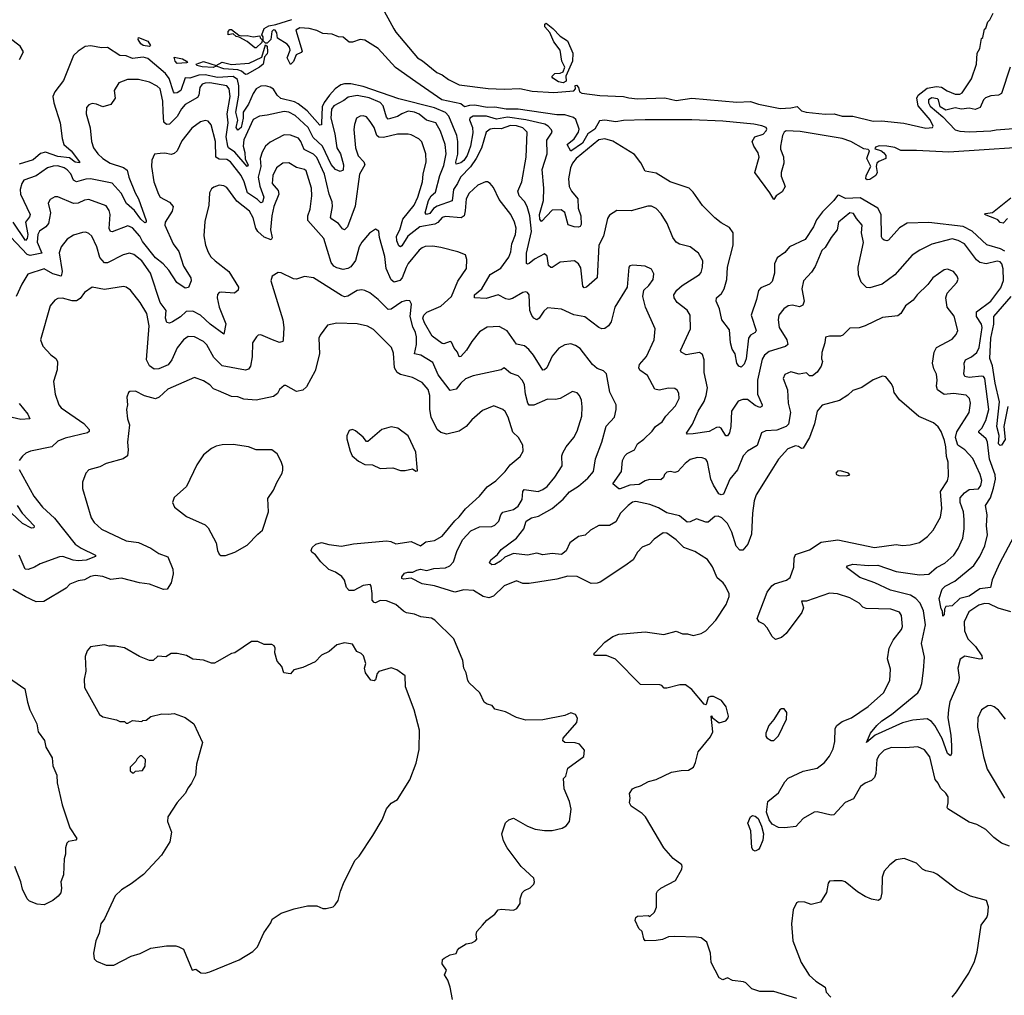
# Model space of a CAD drawing. Extents: x 2220520 to 2384350, y 721165 to 893491.
# Tile 79 of 256: x 2264338 to 2270692, y 771653 to 777952. Entities that reach past the tile are written whole.
import ezdxf

# ---------------------------------------------------------------- set-up
doc = ezdxf.new("R2010")
doc.units = 0

msp = doc.modelspace()

# ---------------------------------------------------------------- linework, layer by layer
at = {"layer": '0CON20XD'}
for points in [[(2266664.3, 778054.3), (2266752.4, 777892.4), (2266765, 777870.3), (2266904.8, 777704.8), (2266936.4, 777686.4), (2267030.8, 777610.8), (2267065.2, 777595.2), (2267104.8, 777564.8), (2267175, 777531.9), (2267362, 777508), (2267465, 777503.5), (2267565, 777508.4), (2267645, 777489.6), (2267785, 777482.7), (2267915, 777491.8), (2267924.4, 777505), (2267923.6, 777526.4), (2267931.9, 777528.1), (2267944.2, 777515), (2267950, 777485), (2267966.6, 777476.6), (2268082, 777462), (2268233.9, 777456.1), (2268268.2, 777448.2), (2268325, 777440.9), (2268502.1, 777447.9), (2268575, 777429.2), (2268675, 777444.7), (2268965, 777418.9), (2269055, 777424.1), (2269105, 777405.8), (2269245, 777379.1), (2269315, 777381.8), (2269355, 777390.8), (2269384.3, 777364.3), (2269413.3, 777355), (2269535, 777342.5), (2269595, 777344.7), (2269645, 777330), (2269715, 777330), (2269845, 777297.2), (2269899.6, 777299.6), (2270044.7, 777284.7), (2270185, 777252.5), (2270228.8, 777255), (2270232.9, 777265), (2270213.5, 777305), (2270137.2, 777395), (2270128.5, 777445), (2270135.5, 777465), (2270195, 777510.4), (2270255, 777519.7), (2270287.2, 777517.2), (2270323.2, 777493.2), (2270375, 777470), (2270405, 777471.1), (2270419.7, 777480.3), (2270480.5, 777569.5), (2270513.3, 777665), (2270517.5, 777735), (2270533.3, 777766.7), (2270545, 777830), (2270552.5, 777837.5), (2270565, 777890), (2270573, 777897), (2270585, 777937.5), (2270598.3, 777951.7), (2270620, 777995)], [(2268115, 777302.4), (2268080.3, 777299.7), (2268049.2, 777245), (2268004.3, 777215.7), (2267970, 777155), (2267895, 777103.3), (2267870, 777145), (2267916.4, 777183.6), (2267944.4, 777225), (2267948.6, 777245), (2267926.9, 777306.9), (2267911.2, 777321.2), (2267856.7, 777336.7), (2267805, 777338.3), (2267555.2, 777375.2), (2267477.5, 777375), (2267405, 777386.7), (2267355, 777384.8), (2267275, 777400), (2267241.3, 777398.7), (2267208.6, 777388.6), (2267185, 777407.7), (2267061.8, 777435), (2266895, 777551.6), (2266763.5, 777643.5), (2266650.9, 777765), (2266565, 777819.2), (2266535, 777824.2), (2266485, 777807.1), (2266465, 777806.5), (2266425, 777838.8), (2266395, 777841.1), (2266355, 777859.2), (2266295, 777863.5), (2266255, 777882.2), (2266205, 777894.4), (2266145, 777899.2), (2266120, 777885), (2266160.7, 777749.3), (2266155, 777740), (2266122.5, 777725), (2266105, 777682.5), (2266085, 777662.5), (2266064.2, 777705), (2266084, 777755), (2266080, 777775), (2266063.4, 777793.4), (2266002.5, 777832.5), (2265997.3, 777867.3), (2265986.7, 777885), (2265975, 777886.2), (2265964.3, 777875.7), (2265958.8, 777825), (2265935, 777800), (2265925, 777800), (2265910, 777815), (2265908.3, 777841.7), (2265900, 777855), (2265916.2, 777895), (2265945, 777911.9), (2265989.8, 777920.2), (2266095, 777953.2)], [(2267845, 777544.7), (2267815, 777550), (2267778, 777575), (2267772.9, 777585), (2267791.2, 777605), (2267825, 777606.4), (2267845.4, 777614.6), (2267856.7, 777645), (2267837.5, 777685), (2267825.4, 777755), (2267785, 777809.2), (2267758.4, 777868.4), (2267725.8, 777905), (2267726.1, 777923.9), (2267735, 777928.8), (2267778.1, 777895), (2267825, 777845.6), (2267872.9, 777815), (2267907.3, 777735), (2267906.4, 777685), (2267862, 777588), (2267864.3, 777555), (2267845, 777544.7)], [(2264335.6, 777695), (2264362.5, 777745), (2264340.7, 777780.7), (2264270.8, 777835)], [(2265175, 777778.9), (2265135, 777784.3), (2265119.1, 777795), (2265102.9, 777825), (2265103.9, 777836.1), (2265165, 777813.3), (2265182.9, 777785), (2265175, 777778.9)], [(2265865, 777770), (2265855, 777770), (2265805, 777810), (2265755, 777840), (2265735, 777842.5), (2265715, 777860), (2265683.3, 777853.3), (2265683.9, 777876.1), (2265695, 777887.5), (2265705, 777887.5), (2265751.7, 777851.7), (2265767, 777847), (2265805, 777848.8), (2265845, 777841.2), (2265888.3, 777848.3), (2265890, 777835), (2265901.7, 777821.7), (2265900, 777805), (2265865, 777770)], [(2266337.4, 777465), (2266302.3, 777417.7), (2266290.6, 777389.4), (2266286.6, 777283.4), (2266285, 777273.3), (2266275, 777270.6), (2266194.1, 777364.1), (2266135, 777409.4), (2266111.2, 777421.2), (2266023.6, 777443.6), (2266000, 777465), (2265975, 777503.1), (2265955.3, 777515.3), (2265925, 777525.4), (2265895, 777522.9), (2265865, 777504.7), (2265844.1, 777475.9), (2265813.4, 777406.6), (2265780.7, 777355), (2265780.6, 777315), (2265766.6, 777255), (2265745, 777239.2), (2265735.3, 777255), (2265746.1, 777303.9), (2265731.9, 777355), (2265751.3, 777465), (2265751.9, 777525), (2265742.7, 777565), (2265715, 777584.6), (2265615, 777579.2), (2265534.9, 777595.1), (2265493.7, 777593.7), (2265435, 777574.2), (2265405, 777577.5), (2265376.8, 777495), (2265355, 777480.3), (2265337.9, 777477.9), (2265330.8, 777485), (2265301.8, 777571.8), (2265279.8, 777605), (2265165, 777701.1), (2265135, 777709.7), (2265065, 777701.1), (2265025, 777717.6), (2264985, 777721.7), (2264905, 777771.6), (2264865, 777770.8), (2264797.6, 777782.4), (2264761.1, 777778.9), (2264715, 777748.6), (2264685, 777720), (2264620.6, 777559.4), (2264565.4, 777485), (2264552.5, 777455), (2264557.3, 777415), (2264598.9, 777285), (2264611.8, 777185), (2264623.1, 777145), (2264670.5, 777105), (2264724.2, 777035), (2264723.3, 777026.7), (2264695, 777032.2), (2264659.2, 777059.2), (2264585, 777069.1), (2264505, 777097.5), (2264471.6, 777088.4), (2264425, 777047.9), (2264335, 777019.2)], [(2265795, 777598.9), (2265768.8, 777618.8), (2265745, 777627.5), (2265655, 777633.6), (2265605, 777652.5), (2265586.3, 777643.7), (2265515, 777646.9), (2265482, 777655), (2265476.7, 777665), (2265525, 777682.5), (2265605, 777656.7), (2265645, 777678.6), (2265705, 777663.3), (2265817.9, 777672.1), (2265899.5, 777710.5), (2265925, 777790), (2265935, 777780), (2265937.7, 777745), (2265935, 777732), (2265917.7, 777712.3), (2265908.8, 777665), (2265885, 777644.6), (2265805, 777600), (2265795, 777598.9)], [(2265355, 777670), (2265341.5, 777685), (2265335, 777710), (2265388.1, 777698.1), (2265413.3, 777685), (2265420, 777675), (2265415, 777673.8), (2265355, 777670)], [(2270730, 777645), (2270675, 777474.4), (2270655, 777465.6), (2270605, 777461.1), (2270571.7, 777448.3), (2270558.9, 777435), (2270537.1, 777385), (2270505, 777371.8), (2270465, 777380.7), (2270415, 777374.1), (2270375, 777383.3), (2270315, 777368.4), (2270278.9, 777388.9), (2270268.2, 777435), (2270261.7, 777441.7), (2270225, 777448.2), (2270202.2, 777435), (2270202.1, 777415), (2270213, 777393), (2270294.7, 777325), (2270375, 777240.7), (2270405, 777231.9), (2270465, 777228.8), (2270605, 777234.8), (2270638.8, 777241.2), (2270837.5, 777255)], [(2270753.8, 774615), (2270660.3, 774439.7), (2270614.2, 774335), (2270602.5, 774285), (2270535, 774277.6), (2270465, 774230.5), (2270405.4, 774214.6), (2270355, 774166.7), (2270315, 774162.5), (2270306.7, 774145), (2270305, 774110), (2270295, 774100), (2270294, 774134), (2270285, 774147.5), (2270271.4, 774215), (2270290.8, 774275), (2270310, 774295), (2270373.1, 774326.9), (2270495, 774428.2), (2270534.7, 774485), (2270566.5, 774555), (2270583.2, 774625), (2270577.3, 774685), (2270582.5, 774755), (2270570.8, 774815), (2270603.5, 774865), (2270622.4, 774927.6), (2270634.4, 774985), (2270633.4, 775013.4), (2270596, 775115), (2270584.7, 775225), (2270574.8, 775244.8), (2270527.6, 775287.6), (2270527.3, 775295), (2270546.4, 775315), (2270573, 775365), (2270592.7, 775435), (2270566.7, 775635), (2270557.4, 775647.4), (2270545, 775650.3), (2270465, 775642.1), (2270437.2, 775647.2), (2270430.6, 775665), (2270435.8, 775705), (2270432.1, 775735), (2270442.5, 775755), (2270481.2, 775775), (2270515, 775803.3), (2270529.8, 775835), (2270548.7, 775965), (2270544, 775985), (2270513.5, 776035), (2270513.2, 776065), (2270606.2, 776133.8), (2270670.4, 776219.6), (2270688, 776268), (2270685, 776344), (2270675.7, 776375.7), (2270665, 776388.9), (2270645, 776393.3), (2270575, 776374.7), (2270535, 776384.1), (2270511.9, 776401.9), (2270435, 776505.4), (2270395, 776527.2), (2270355, 776535.9), (2270225, 776502.1), (2270146.9, 776463.1), (2270097.9, 776432.1), (2269985.6, 776305), (2269904, 776245), (2269825, 776220.9), (2269803.1, 776223.1), (2269767.4, 776257.4), (2269750.9, 776305), (2269750, 776355), (2269783.1, 776513.1), (2269770, 776575), (2269774, 776625), (2269737.8, 776667.8), (2269719.7, 776699.7), (2269695, 776704.6), (2269622.1, 776645), (2269614, 776595), (2269573.7, 776546.3), (2269535, 776481.2), (2269515, 776462), (2269471.6, 776358.4), (2269448.7, 776321.3), (2269395.6, 776265), (2269386.4, 776215), (2269399.6, 776135), (2269392, 776108), (2269371.3, 776098.7), (2269325, 776108.9), (2269296.2, 776103.8), (2269270, 776085), (2269237.8, 776045), (2269231.8, 776015), (2269238.5, 775965), (2269288.8, 775885), (2269295.3, 775855), (2269279.2, 775840.8), (2269175, 775810.4), (2269145, 775785.5), (2269129.9, 775760.1), (2269098.6, 775625), (2269099.6, 775535), (2269129.2, 775465), (2269126.6, 775453.4), (2269115, 775448.5), (2269085, 775460.3), (2269035, 775498.9), (2269005, 775500.3), (2268975, 775489.1), (2268930.9, 775425), (2268927.3, 775325), (2268919.6, 775285), (2268905, 775264.3), (2268895, 775265.7), (2268865, 775314.5), (2268851.1, 775321.1), (2268835, 775318.4), (2268787.6, 775292.4), (2268685, 775278.4), (2268646.2, 775276.2), (2268641.4, 775281.4), (2268680.7, 775339.3), (2268715.4, 775425), (2268755, 775487.1), (2268768.9, 775525), (2268775.8, 775575), (2268755.3, 775675), (2268755.4, 775755), (2268745, 775789.2), (2268725, 775802.9), (2268638.2, 775788.2), (2268606, 775805), (2268601.4, 775815), (2268666.7, 775955), (2268664.6, 776045), (2268646.4, 776076.3), (2268581.1, 776125), (2268561.1, 776155), (2268560, 776175), (2268577.8, 776205), (2268613.6, 776236.4), (2268725, 776306), (2268735, 776320), (2268744.1, 776354.1), (2268745.5, 776395.5), (2268719.2, 776445), (2268665, 776484.3), (2268595, 776501.9), (2268574.2, 776515), (2268552.9, 776545), (2268515.7, 776635), (2268478.7, 776698.7), (2268445, 776732), (2268415, 776747.1), (2268392.1, 776747.9), (2268285, 776718.1), (2268190.8, 776719.2), (2268145, 776690), (2268132.1, 776667.9), (2268106.4, 776553.6), (2268076.4, 776495), (2268064.6, 776285.4), (2267995, 776224.2), (2267981.2, 776221.2), (2267971.8, 776231.8), (2267959.8, 776349.8), (2267945, 776376.2), (2267917.5, 776395), (2267825, 776385.4), (2267775, 776350.8), (2267765, 776350.8), (2267751.5, 776365), (2267741.1, 776425), (2267725, 776440.6), (2267659.5, 776405), (2267625, 776376.7), (2267615, 776373.3), (2267608.3, 776378.3), (2267609.2, 776445), (2267640.6, 776585), (2267630.4, 776685), (2267612.5, 776745), (2267595, 776777.3), (2267562, 776815), (2267552.4, 776845), (2267578.2, 776905), (2267605.4, 777065), (2267612.7, 777225), (2267585, 777254.1), (2267544, 777266), (2267505, 777267.8), (2267445, 777246.3), (2267399.7, 777249.7), (2267374.5, 777245), (2267348.4, 777225), (2267317.3, 777122.7), (2267283.4, 777055), (2267247.9, 777002.1), (2267181.6, 776935), (2267163.8, 776895), (2267136.4, 776855), (2267128.7, 776781.3), (2267031.5, 776748.5), (2267007.4, 776732.6), (2266985, 776700.5), (2266964, 776694), (2266954.5, 776705), (2266976, 776785), (2266993.2, 776815), (2267021.8, 776838.2), (2267048.7, 776945), (2267075, 777011.4), (2267091, 777085), (2267083.6, 777145), (2267052.6, 777232.6), (2267024.5, 777285), (2266963.7, 777303.7), (2266915, 777342.2), (2266885, 777354.8), (2266845, 777360.2), (2266804.3, 777344.3), (2266775, 777327.5), (2266715, 777308.5), (2266705, 777322.5), (2266683.8, 777395), (2266665, 777417.6), (2266592.8, 777447.2), (2266515, 777461.4), (2266458.1, 777451.9), (2266430.2, 777429.8), (2266365, 777396.2), (2266350.4, 777375), (2266345.2, 777315), (2266372.6, 777215), (2266384.2, 777125), (2266408.1, 777085), (2266427.5, 777015), (2266425, 776980), (2266405, 776971.1), (2266375, 776984.7), (2266347.6, 777017.6), (2266292.8, 777135), (2266230.8, 777190.8), (2266199.3, 777255), (2266115, 777332.2), (2266075, 777353.8), (2266045, 777360), (2265935.3, 777334.7), (2265885, 777329.1), (2265845, 777307.3), (2265785, 777176.7), (2265779.4, 777135), (2265791.6, 777095), (2265791.9, 777051.9), (2265811.9, 777015), (2265805.5, 777004.5), (2265726.8, 777096.8), (2265685.9, 777125), (2265680.4, 777135), (2265670.5, 777195), (2265682.9, 777285), (2265676.9, 777345), (2265695.6, 777455), (2265689.2, 777505), (2265675.4, 777525), (2265565, 777544), (2265535, 777542.9), (2265516.4, 777535), (2265500.7, 777515), (2265493.5, 777465), (2265485, 777449.5), (2265405, 777404.6), (2265382.7, 777377.3), (2265355, 777326.2), (2265305, 777277.7), (2265285, 777274.6), (2265269.1, 777289.2), (2265263.5, 777356.5), (2265261.7, 777425), (2265244.7, 777504.7), (2265225, 777522.9), (2265175, 777548.8), (2265105, 777565.5), (2265033.7, 777566.3), (2264976.8, 777543.2), (2264947.5, 777495), (2264953.8, 777445), (2264925, 777403.8), (2264875, 777389.2), (2264833.6, 777406.4), (2264805, 777410), (2264785, 777402.5), (2264770, 777385), (2264766, 777345), (2264793.7, 777253.7), (2264800.8, 777165), (2264813.8, 777125), (2264841.5, 777085), (2264875, 777054.7), (2264920.8, 777025), (2265007.5, 776997.5), (2265030.8, 776980.8), (2265042.4, 776935), (2265082.4, 776835), (2265105.2, 776795), (2265155, 776656), (2265155, 776643.8), (2265145, 776639.5), (2265119.7, 776665), (2265079.1, 776719.1), (2265027.9, 776765), (2264992, 776832), (2264935, 776895.3), (2264795, 776924.4), (2264765, 776922.4), (2264703.9, 776903.9), (2264685.5, 776915.5), (2264667.6, 776957.6), (2264645, 776983.2), (2264625, 776996.2), (2264585, 777008.1), (2264553.1, 777006.9), (2264518.1, 776995), (2264445, 776944.2), (2264365.6, 776915), (2264350.8, 776895), (2264340.6, 776855), (2264342.4, 776825), (2264405.3, 776695), (2264401.5, 776678.5), (2264375.9, 776645), (2264390.4, 776565), (2264385, 776538.5), (2264375, 776526.2), (2264295.8, 776645)], [(2270696.5, 776456.5), (2270667.2, 776472.8), (2270578.8, 776498.8), (2270485.7, 776585.7), (2270426.8, 776616.8), (2270205, 776641.9), (2270065, 776638.2), (2270015, 776607.3), (2269945, 776528.8), (2269935, 776523.8), (2269917.7, 776527.7), (2269905, 776536.7), (2269900.5, 776550.5), (2269896.9, 776695), (2269875.2, 776735.2), (2269761.5, 776801.5), (2269666.8, 776796.8), (2269625, 776818.8), (2269615, 776816.2), (2269591.6, 776785), (2269518, 776712), (2269480.4, 776659.6), (2269460.2, 776615), (2269407.1, 776532.9), (2269305, 776485.5), (2269275, 776449.4), (2269226.6, 776413.4), (2269209.6, 776375), (2269209.6, 776315), (2269195, 776262), (2269176, 776245), (2269120.3, 776219.7), (2269105, 776204), (2269092, 776145), (2269058.2, 776045), (2269091.1, 775945), (2269085, 775933.1), (2269055, 775914.3), (2269041.8, 775895), (2269026.9, 775763.1), (2269013, 775727), (2268995, 775708.1), (2268979.4, 775715), (2268966.2, 775735), (2268954.4, 775794.4), (2268936.2, 775825), (2268926, 775865), (2268918.8, 775948.8), (2268870, 776015), (2268854.2, 776084.2), (2268831.9, 776135), (2268835.7, 776155), (2268867, 776183), (2268884.6, 776215), (2268901.1, 776275), (2268906.8, 776355), (2268943.1, 776495), (2268941.4, 776575), (2268919.7, 776609.7), (2268865, 776640), (2268823.4, 776673.4), (2268745, 776752), (2268685, 776839.2), (2268659.2, 776865), (2268535.4, 776905.4), (2268445, 776960), (2268375, 776972.9), (2268347, 777027), (2268305, 777081.1), (2268165, 777167.1), (2268115, 777182.7), (2268075, 777175.4), (2267928.1, 777055), (2267904.8, 777025), (2267892.7, 776995), (2267879.2, 776925), (2267884.5, 776874.5), (2267898.2, 776845), (2267938.9, 776795), (2267941.9, 776735), (2267958.2, 776685), (2267960.3, 776629.7), (2267955, 776616.2), (2267945, 776611.4), (2267916.4, 776613.6), (2267878.2, 776628.2), (2267856.5, 776706.5), (2267833.3, 776723.3), (2267775, 776722), (2267705, 776649.2), (2267695, 776663.3), (2267693.4, 776693.4), (2267718.7, 776785), (2267719.7, 776865), (2267710.5, 776985), (2267742.5, 777085), (2267740.3, 777175), (2267774.4, 777225), (2267770.6, 777240.6), (2267747.5, 777265), (2267726.7, 777276.7), (2267605, 777306.1), (2267485, 777322), (2267415, 777308.5), (2267350.6, 777329.4), (2267265, 777328.3), (2267243.7, 777316.3), (2267241.5, 777305), (2267259, 777255), (2267262, 777222), (2267246.2, 777135), (2267226.5, 777075), (2267205, 777043.7), (2267185, 777027.9), (2267155, 777019.2), (2267151.8, 777031.8), (2267166.3, 777083.7), (2267165.8, 777165), (2267159.5, 777205), (2267108.4, 777328.4), (2267085, 777352.5), (2267015, 777383), (2266785, 777440.8), (2266555, 777520.9), (2266475, 777537.2), (2266435, 777538.7), (2266409.4, 777530.6), (2266374.1, 777505.9), (2266337.4, 777465)], [(2270238.9, 775805), (2270254, 775836), (2270355, 775890), (2270381.7, 775918.3), (2270392.5, 775945), (2270368, 776038), (2270322.5, 776095), (2270314.2, 776155), (2270324.3, 776185.7), (2270385.8, 776254.2), (2270393.6, 776276.4), (2270388.8, 776295), (2270363.3, 776325), (2270325, 776340.8), (2270303.6, 776336.4), (2270230, 776285), (2270197.8, 776242.2), (2270129.2, 776175), (2270105, 776140.8), (2270055, 776104), (2270024.6, 776055.4), (2270005, 776040), (2269905, 776028.1), (2269795, 775974.4), (2269755, 775962), (2269695, 775960), (2269650, 775915), (2269635, 775908.9), (2269565, 775909.2), (2269538, 775902), (2269533.1, 775865), (2269514.1, 775804.1), (2269511.7, 775761.7), (2269518.8, 775745), (2269511.2, 775715), (2269483.9, 775676.1), (2269455, 775653.3), (2269435, 775652.5), (2269415, 775672.5), (2269367.7, 775662.3), (2269315, 775679.2), (2269275, 775660), (2269265.8, 775635), (2269293, 775563), (2269298, 775475), (2269312, 775415), (2269300, 775340), (2269285, 775324.8), (2269225, 775301.8), (2269152.8, 775297.2), (2269126, 775285), (2269097.3, 775202.7), (2269035, 775166.7), (2269006.7, 775135), (2268970.9, 775045), (2268920, 774985), (2268880.6, 774889.4), (2268865, 774884.3), (2268850.6, 774890.6), (2268815, 774945.7), (2268798.4, 774985), (2268776.8, 775096.8), (2268765, 775114.2), (2268743.3, 775123.3), (2268712.5, 775125), (2268665, 775112.5), (2268633.6, 775086.4), (2268585, 775034.2), (2268565, 775028.6), (2268535, 775034.3), (2268515, 775030), (2268500, 775015), (2268492, 774995), (2268475, 774981.4), (2268403.4, 774983.4), (2268375, 774974.7), (2268335, 774951.2), (2268275, 774947.2), (2268213.6, 774923.6), (2268203.8, 774923.8), (2268166.5, 774955), (2268220.9, 775035), (2268228.4, 775105), (2268243.4, 775136.6), (2268259.1, 775150.9), (2268305, 775174.3), (2268325, 775214.4), (2268366.5, 775243.5), (2268420, 775295), (2268442, 775325), (2268484, 775355), (2268508.7, 775391.3), (2268570.7, 775459.3), (2268592.9, 775505), (2268590.8, 775540.8), (2268580, 775560), (2268565, 775570), (2268525, 775573.1), (2268465, 775559.2), (2268435.9, 775565.9), (2268389.2, 775655), (2268339.7, 775689.7), (2268333.4, 775703.4), (2268337.5, 775725), (2268383.3, 775776.7), (2268433.1, 775885), (2268438.6, 775955), (2268376.6, 776096.6), (2268358.5, 776165), (2268365.7, 776205), (2268398.6, 776235), (2268426.7, 776275), (2268431.3, 776311.3), (2268415, 776340.8), (2268375, 776360.8), (2268295, 776368), (2268276.4, 776363.6), (2268270, 776355), (2268258, 776225), (2268178.6, 776095), (2268155, 776000), (2268136.9, 775975), (2268115, 775958.6), (2268095, 775956.9), (2268075, 775964.4), (2267985, 776032.9), (2267915, 776046.8), (2267835, 776082.1), (2267745, 776091.9), (2267720.2, 776069.8), (2267690.8, 776025), (2267675, 776014.2), (2267655, 776024.2), (2267642.5, 776042.5), (2267629.5, 776075), (2267625.4, 776175), (2267615, 776190.8), (2267605, 776194.2), (2267585, 776190), (2267518.8, 776151.2), (2267495, 776144.6), (2267475, 776148.8), (2267425, 776174.6), (2267347.3, 776152.7), (2267272.9, 776155), (2267273.2, 776175), (2267319.6, 776215), (2267373.5, 776306.5), (2267442.9, 776347.1), (2267495, 776418.6), (2267507, 776453), (2267513.1, 776505), (2267536.7, 776565), (2267541.1, 776605), (2267531.8, 776645), (2267506.4, 776695), (2267431.2, 776791.2), (2267395, 776868), (2267375, 776894), (2267357.5, 776905), (2267345, 776905.8), (2267295, 776884.3), (2267238.1, 776831.9), (2267219.2, 776795), (2267212.4, 776717.6), (2267206.1, 776685), (2267187.6, 776672.4), (2267085, 776680.8), (2267065, 776674.5), (2267036.9, 776643.1), (2267017.8, 776632.2), (2266919.1, 776615), (2266843.8, 776555), (2266805, 776491.1), (2266795, 776485.6), (2266785, 776491.9), (2266771.7, 776525), (2266769.5, 776555), (2266791.6, 776595), (2266810.5, 776665), (2266883.1, 776755), (2266906.3, 776805), (2266938.2, 776905), (2266942, 776955), (2266960, 777035), (2266958.8, 777085), (2266933.4, 777163.4), (2266912.7, 777182.7), (2266865, 777209.1), (2266845, 777212.9), (2266775, 777213.8), (2266685, 777190.6), (2266655, 777193.8), (2266642.7, 777205), (2266625, 777255.7), (2266599.4, 777295), (2266575.5, 777325.5), (2266555, 777331.9), (2266535, 777330), (2266511.4, 777315), (2266497.5, 777275), (2266493.7, 777243.7), (2266505.7, 777124.3), (2266522.3, 777072.3), (2266559.6, 777035), (2266565.3, 777015), (2266530.3, 776955), (2266501.8, 776748.2), (2266453.2, 776615), (2266435, 776595.5), (2266420.9, 776600.9), (2266395.6, 776635.6), (2266352.9, 776662.9), (2266344.7, 776674.7), (2266355.9, 776745.9), (2266353.4, 776775), (2266335.3, 776825), (2266306, 776955), (2266255, 777061.2), (2266235, 777082.7), (2266172.8, 777112.8), (2266152.2, 777165), (2266136.1, 777186.1), (2266085, 777205.5), (2266045, 777208.1), (2265955, 777161.8), (2265925, 777134.4), (2265903.4, 777096.6), (2265888.7, 777055), (2265893.4, 777005), (2265877.9, 776935), (2265888, 776878), (2265913.3, 776806.7), (2265905, 776774.3), (2265895, 776769.4), (2265871.9, 776791.9), (2265807.5, 776835), (2265787, 776905), (2265766.6, 776945), (2265698.1, 777035), (2265675, 777049.5), (2265625, 777051), (2265603.7, 777063.7), (2265601.4, 777165), (2265573, 777273), (2265555, 777296.9), (2265535, 777301.1), (2265505, 777292.5), (2265447.7, 777252.3), (2265385, 777170), (2265354.6, 777105.4), (2265335, 777087.1), (2265315, 777081.4), (2265275, 777090), (2265245, 777088.8), (2265207, 777083), (2265190, 777045), (2265188.1, 777005), (2265204.3, 776905), (2265232.9, 776825), (2265245, 776806.2), (2265303.6, 776773.6), (2265328.6, 776745), (2265321.9, 776715), (2265276.7, 776645), (2265275.5, 776625), (2265329.1, 776505), (2265365, 776454.3), (2265395, 776361.1), (2265441.9, 776285), (2265443.6, 776265), (2265428.2, 776221.8), (2265405, 776219.5), (2265351.6, 776255), (2265301.1, 776335), (2265264.6, 776375), (2265213.3, 776415), (2265129.9, 776519.9), (2265112.7, 776555), (2265065, 776608.2), (2265035, 776620.4), (2264935, 776582.3), (2264924, 776584), (2264915, 776603.3), (2264921.1, 776695), (2264915, 776720), (2264895, 776750), (2264785, 776790.5), (2264755, 776786.5), (2264715, 776768), (2264685, 776766.1), (2264585, 776808.8), (2264565, 776808.8), (2264535, 776791.2), (2264522.2, 776767.8), (2264537.3, 776705), (2264522.9, 776635), (2264505.5, 776614.5), (2264465, 776587.5), (2264454.2, 776565), (2264450, 776515), (2264481.5, 776445), (2264405, 776430.4), (2264385, 776435.2), (2264247.1, 776585)], [(2270985, 777140.4), (2270335, 777097.3), (2270125, 777107.4), (2270025, 777106.7), (2269985, 777126.6), (2269935, 777136.1), (2269883.6, 777136.4), (2269861.3, 777128.7), (2269857, 777117), (2269895, 777106.5), (2269915, 777091.9), (2269927.7, 777075), (2269927.1, 777055), (2269883.1, 777036.9), (2269869.2, 777025), (2269865.6, 777005), (2269871.2, 776965), (2269863.3, 776945), (2269825, 776920), (2269807, 776917), (2269797.5, 776925), (2269800, 776945), (2269830, 777005), (2269805.6, 777055), (2269822.5, 777105), (2269813.6, 777113.6), (2269785, 777117.5), (2269702.5, 777165), (2269645, 777184), (2269375, 777229), (2269285, 777233.2), (2269270.8, 777225), (2269260.2, 777205), (2269247.7, 777135), (2269248.2, 777115), (2269267.1, 777067.1), (2269269.6, 777025), (2269252.5, 776965), (2269251.7, 776941.7), (2269277.5, 776875), (2269259.3, 776840.7), (2269220, 776815), (2269205, 776790), (2269180, 776835), (2269082, 776965), (2269110.8, 777065), (2269103, 777093), (2269075.6, 777135), (2269065.7, 777165), (2269082.5, 777195), (2269135, 777212.1), (2269156.2, 777235), (2269160, 777245), (2269154.4, 777255), (2269127.2, 777267.2), (2269075, 777277.6), (2268875, 777295.7), (2268675.6, 777304.4), (2268374.1, 777305.9), (2268235, 777301.5), (2268185, 777292.9), (2268115, 777302.4)], [(2268145, 774685.5), (2268075, 774686.9), (2268020.8, 774655), (2267987.3, 774622.7), (2267943.1, 774615), (2267888.1, 774575), (2267865, 774522.5), (2267835, 774499.6), (2267775, 774504.6), (2267715, 774497.1), (2267675, 774506.9), (2267615.6, 774495.6), (2267525, 774504.3), (2267468.8, 774481.2), (2267441.4, 774455), (2267405, 774433.5), (2267385, 774433.1), (2267368.8, 774445), (2267378, 774465), (2267420.9, 774499.1), (2267445, 774531.5), (2267544.7, 774605.3), (2267590.8, 774665), (2267606, 774715), (2267640, 774735), (2267685, 774745.6), (2267775, 774796.7), (2267845, 774855.4), (2267886.5, 774903.5), (2267945, 774939.7), (2268005, 774991.9), (2268041.2, 775035), (2268053.5, 775116.5), (2268095.6, 775225), (2268123, 775327), (2268176, 775385), (2268188, 775435), (2268188, 775465), (2268147.4, 775547.4), (2268124.4, 775664.4), (2268105, 775684), (2268065, 775700.8), (2268034.2, 775725), (2267955, 775829.4), (2267925, 775848.9), (2267895, 775859.4), (2267856.7, 775853.3), (2267818.2, 775831.8), (2267775, 775779.2), (2267739.4, 775705), (2267725, 775690.8), (2267715, 775689.2), (2267654.8, 775784.8), (2267622.6, 775822.6), (2267595, 775845.4), (2267545, 775856.5), (2267483, 775943), (2267431.2, 775971.2), (2267355, 775966.9), (2267305, 775935.6), (2267255, 775874.6), (2267221.9, 775818.2), (2267185, 775777.8), (2267174.3, 775774.3), (2267163.1, 775805), (2267141.8, 775831.8), (2267125, 775870), (2267115, 775873.3), (2267075, 775858.8), (2267065, 775861.2), (2266999.4, 775909.4), (2266949.5, 775995), (2266939.5, 776025), (2266945.4, 776045), (2266965, 776063.3), (2267055, 776102.1), (2267123.5, 776165), (2267166.3, 776263.7), (2267222, 776345), (2267224.1, 776404.1), (2267214.1, 776434.1), (2267165, 776454), (2267055, 776481.1), (2267005, 776489.5), (2266955, 776486.5), (2266935, 776479.5), (2266915, 776463.1), (2266845, 776378.5), (2266832.2, 776352.2), (2266805.3, 776285), (2266792, 776268), (2266755, 776257.5), (2266735, 776273.1), (2266703.8, 776345), (2266693.3, 776423.3), (2266660, 776545), (2266655.7, 776585.7), (2266635, 776600), (2266595, 776574), (2266545, 776515.7), (2266529.2, 776485), (2266505, 776397.5), (2266475, 776356.5), (2266455, 776344.6), (2266425, 776339.6), (2266385, 776349.2), (2266365, 776360.9), (2266348.2, 776385), (2266299.6, 776539.6), (2266197.5, 776655), (2266196.8, 776685), (2266211.5, 776728.5), (2266224, 776815), (2266221.8, 776865), (2266186.2, 776975), (2266175, 776985.4), (2266125, 776998.2), (2266075, 777028.2), (2266035, 777025.5), (2265995.5, 776995), (2265970.7, 776945), (2265967.6, 776895), (2266005, 776849.5), (2266009.8, 776825), (2265978.4, 776745), (2265965, 776686.2), (2265955.6, 776595), (2265966.6, 776543.4), (2265959.8, 776530.2), (2265915, 776547.9), (2265873.8, 776583.8), (2265861.4, 776605), (2265845, 776671.9), (2265820, 776715), (2265740, 776780), (2265675, 776868.6), (2265655, 776879.2), (2265625, 776882.5), (2265589.7, 776870.3), (2265575, 776858.8), (2265563.1, 776835), (2265558.6, 776755), (2265532, 776648), (2265525.6, 776555.6), (2265536.6, 776496.6), (2265555, 776450), (2265571.7, 776421.7), (2265599.2, 776395), (2265687, 776327), (2265750.8, 776225), (2265748, 776205), (2265725, 776185.7), (2265637.3, 776192.7), (2265625, 776190), (2265615, 776177.5), (2265612.9, 776155), (2265624.5, 776095), (2265667.6, 775987.6), (2265655, 775921.2), (2265566.4, 775986.4), (2265505, 776044.2), (2265455, 776068.9), (2265411.9, 776068.1), (2265375, 776033.3), (2265325, 776001.4), (2265305, 775993.4), (2265287.8, 775997.8), (2265278.8, 776025), (2265282.7, 776075), (2265245, 776126), (2265182, 776315), (2265125, 776394.5), (2265075, 776435.5), (2265045.6, 776444.4), (2265005.5, 776434.5), (2264905, 776382.2), (2264885, 776381.9), (2264855, 776415.7), (2264835, 776485.8), (2264802.5, 776555), (2264785, 776572), (2264765, 776580), (2264742.1, 776577.9), (2264685, 776560.6), (2264645, 776534.2), (2264605, 776486), (2264593.1, 776446.9), (2264611.8, 776325), (2264605.6, 776295), (2264552, 776312), (2264495, 776342.9), (2264390.9, 776309.1), (2264351.9, 776245), (2264316.1, 776163.9)], [(2270711.7, 776668.3), (2270685, 776637.5), (2270665, 776642.5), (2270650, 776660), (2270631.7, 776668.3), (2270575, 776690), (2270567.5, 776695), (2270570, 776700), (2270615, 776706.7), (2270735, 776802.5)], [(2269353.2, 771633.2), (2269205, 771677.5), (2269115, 771676.7), (2269062.5, 771695), (2269023.8, 771733.8), (2269009.2, 771739.2), (2268938.8, 771748.8), (2268905, 771766.7), (2268875, 771752.5), (2268852.5, 771765), (2268800, 771865), (2268796.2, 771925), (2268773.3, 771995), (2268735, 772023.8), (2268705, 772028), (2268565, 772033.3), (2268525, 772030), (2268487, 772013), (2268445, 772005.8), (2268375, 772004.2), (2268365, 772017.5), (2268354.3, 772064.3), (2268333.8, 772085), (2268308.8, 772135), (2268313.3, 772155), (2268325, 772163.3), (2268395, 772167.5), (2268405, 772162.5), (2268435, 772190), (2268448.3, 772221.7), (2268447, 772313), (2268453.3, 772325), (2268476.4, 772343.6), (2268570, 772395), (2268611.7, 772468.3), (2268612.5, 772485), (2268610, 772495), (2268555, 772536.7), (2268494.4, 772604.4), (2268375.5, 772805.5), (2268355, 772826.2), (2268284, 772875), (2268274.3, 772895), (2268278.6, 772925), (2268274.2, 772955), (2268292.5, 772985), (2268308.8, 772995), (2268345, 773005.7), (2268396.8, 773033.2), (2268445, 773045.7), (2268545, 773094), (2268606.4, 773103.6), (2268655, 773107.5), (2268686.7, 773125), (2268700, 773155), (2268716, 773225), (2268795, 773321.2), (2268811.4, 773355), (2268800, 773455), (2268805, 773457.5), (2268807, 773447), (2268852.7, 773412.7), (2268894.1, 773425.9), (2268910, 773445), (2268911.2, 773455), (2268896.7, 773515), (2268867.3, 773557.3), (2268815, 773582), (2268795, 773582.5), (2268780, 773575), (2268768.8, 773531.2), (2268765, 773527.5), (2268755, 773532.5), (2268676.4, 773626.4), (2268635, 773657.1), (2268597.3, 773657.3), (2268515, 773636), (2268496.7, 773636.7), (2268483, 773653), (2268468.3, 773658.3), (2268345, 773660), (2268183.6, 773823.6), (2268125, 773846.7), (2268047.5, 773847.5), (2268042.5, 773855), (2268050, 773865), (2268115, 773933.3), (2268165, 773968.8), (2268203.6, 773983.6), (2268375, 773999.4), (2268495, 773982.5), (2268575, 774004), (2268615, 773987.1), (2268647.3, 773987.3), (2268685, 773976.2), (2268735, 773989.2), (2268765.6, 774005), (2268830.4, 774075), (2268897.9, 774175), (2268917.5, 774227.5), (2268916.2, 774245), (2268891.9, 774295), (2268878.1, 774315), (2268838.5, 774348.5), (2268809.3, 774419.3), (2268777.2, 774467.2), (2268695, 774517.8), (2268625, 774543.1), (2268575, 774594.6), (2268515, 774637.1), (2268490.8, 774639.2), (2268432.7, 774597.3), (2268402.5, 774565), (2268355, 774546.2), (2268325, 774513.3), (2268296.2, 774465), (2268243.9, 774426.1), (2268085, 774320), (2268065, 774313.3), (2268025, 774311.2), (2267935.8, 774355.8), (2267875, 774360), (2267805, 774340.5), (2267625, 774311.1), (2267585, 774312.7), (2267545, 774328.6), (2267465, 774295.5), (2267395, 774229.6), (2267365, 774219.7), (2267328.3, 774228.3), (2267267, 774267), (2267205, 774271.6), (2267145, 774255.4), (2267015, 774296.9), (2266935, 774309.5), (2266865, 774345.5), (2266815, 774338.6), (2266804.7, 774344.7), (2266804.5, 774355), (2266822.2, 774377.8), (2266842.5, 774385), (2266875, 774385.3), (2266901.5, 774398.5), (2266925, 774403.4), (2266965, 774395.3), (2267011.3, 774408.7), (2267085, 774413.2), (2267114.8, 774425.2), (2267138, 774452), (2267161.9, 774525), (2267198.4, 774595), (2267248.8, 774651.2), (2267305, 774678), (2267385, 774679.1), (2267405, 774688.9), (2267430, 774715), (2267442.1, 774755), (2267455, 774772.2), (2267525, 774788.5), (2267555, 774811.8), (2267581.2, 774855), (2267584.6, 774905), (2267592.5, 774917.5), (2267683.8, 774906.2), (2267715, 774918.5), (2267742.2, 774937.8), (2267792.1, 774997.9), (2267837.8, 775072.2), (2267836.5, 775135), (2267842.2, 775155), (2267864.4, 775195), (2267915, 775254.3), (2267934.6, 775295), (2267965, 775392.5), (2267966.8, 775453.2), (2267962.5, 775495), (2267951.1, 775525), (2267935, 775542.9), (2267905, 775551.9), (2267825, 775506.5), (2267795, 775500), (2267745, 775500.9), (2267655, 775463.9), (2267625, 775463.1), (2267616.6, 775476.6), (2267601.6, 775535), (2267594.7, 775595), (2267583.1, 775623.1), (2267555, 775651.9), (2267505, 775670.6), (2267465, 775703.3), (2267445, 775691.4), (2267265, 775653.1), (2267215, 775633.3), (2267185, 775605.6), (2267155, 775565.4), (2267115, 775558.8), (2267039.5, 775659.5), (2267005, 775738.2), (2266925.6, 775785.6), (2266885.4, 775795.4), (2266897.6, 775855), (2266899.4, 775905), (2266893, 775933), (2266875, 775967.8), (2266857.7, 776035), (2266866.5, 776115), (2266855, 776135.7), (2266835, 776138.1), (2266805, 776131.1), (2266735, 776082.1), (2266715, 776080), (2266652.2, 776145), (2266597.7, 776187.7), (2266565, 776204.3), (2266545, 776208.1), (2266515, 776202.5), (2266455, 776167.3), (2266435, 776162.9), (2266415, 776170.4), (2266235, 776285.7), (2266175, 776294), (2266125, 776277.5), (2266105, 776278.6), (2266025, 776317.1), (2266005, 776320), (2265966.7, 776295), (2265959.2, 776265), (2266036.9, 776015), (2266042.1, 775965), (2266039.2, 775885), (2266035, 775873.3), (2266015, 775867.1), (2265969.2, 775885), (2265895, 775918), (2265877.5, 775915), (2265865.8, 775904.2), (2265841.1, 775865), (2265838.5, 775775), (2265828.1, 775715), (2265814.5, 775695.5), (2265795, 775688.9), (2265645, 775716.1), (2265591.3, 775771.3), (2265545, 775851.9), (2265525, 775874.4), (2265465, 775904.4), (2265425, 775906.5), (2265395.3, 775884.7), (2265355, 775833.3), (2265318.7, 775755), (2265296.6, 775723.4), (2265235, 775696.7), (2265205, 775695.7), (2265175, 775717.1), (2265156.8, 775755), (2265173.9, 775975), (2265157.9, 776055), (2265115, 776126.9), (2265052.5, 776205), (2265025, 776224.4), (2265008.3, 776228.3), (2264885, 776208.8), (2264805, 776224.3), (2264755, 776190), (2264727.8, 776152.2), (2264705, 776137.3), (2264677.3, 776137.3), (2264615, 776152.9), (2264585, 776150.8), (2264565, 776142), (2264534.3, 776105), (2264472.9, 775885), (2264487.5, 775845), (2264537.8, 775787.8), (2264570, 775765), (2264581.4, 775745), (2264579.7, 775690.3), (2264555.7, 775615), (2264566, 775535), (2264591.4, 775465), (2264606, 775445), (2264751.4, 775345), (2264786, 775305), (2264786, 775294), (2264775.7, 775284.3), (2264630.4, 775249.6), (2264585, 775230.5), (2264545, 775194.4), (2264407.5, 775165), (2264377.9, 775152.1), (2264355, 775133.8), (2264334, 775105)], [(2270715, 775454), (2270688.2, 775325), (2270697.8, 775242.2), (2270675, 775205.8), (2270665, 775201.9), (2270655, 775213.8), (2270658, 775268), (2270644.1, 775325), (2270661.4, 775485), (2270632.3, 775605), (2270616.7, 775716.7), (2270597.9, 775765), (2270604.3, 775895), (2270625.2, 775985), (2270624.4, 776035.6), (2270735.6, 776165)], [(2267131.2, 771625), (2267116.2, 771705), (2267100.8, 771750.8), (2267080, 771785), (2267091.2, 771815), (2267063.3, 771855), (2267067.5, 771885), (2267076.4, 771893.6), (2267115, 771913.8), (2267155, 771922.5), (2267163.3, 771945), (2267175, 771956.2), (2267220, 771985), (2267255, 771991.2), (2267278.8, 772005), (2267288, 772015), (2267283.3, 772045), (2267288.8, 772065), (2267324.3, 772105.7), (2267353, 772137), (2267404, 772176), (2267426.1, 772203.9), (2267445, 772208.8), (2267525, 772203.3), (2267546.4, 772213.6), (2267567.5, 772245), (2267567.5, 772275), (2267580, 772315), (2267595, 772330), (2267633, 772347), (2267655, 772370), (2267660, 772385), (2267655, 772410), (2267574.4, 772484.4), (2267483.8, 772605), (2267460.5, 772650.5), (2267450, 772695), (2267472.7, 772767.3), (2267495, 772786.7), (2267525, 772796.2), (2267615.8, 772745.8), (2267665, 772726.2), (2267725, 772716), (2267773.9, 772716.1), (2267837.7, 772732.3), (2267865, 772747.5), (2267885.9, 772774.1), (2267896.2, 772855), (2267886, 772905), (2267851.2, 772985), (2267848.3, 773051.7), (2267861.7, 773068.3), (2267875, 773120), (2267977.5, 773195), (2267982.5, 773235), (2267950, 773275), (2267923.6, 773283.6), (2267856.1, 773286.1), (2267842.5, 773295), (2267845, 773312.5), (2267932.5, 773415), (2267937, 773443), (2267925, 773466.7), (2267895, 773476.7), (2267855, 773460), (2267715, 773432), (2267605, 773428.8), (2267545, 773446.2), (2267474.1, 773484.1), (2267405, 773500), (2267386.7, 773525), (2267355, 773532.5), (2267334.4, 773544.4), (2267306.7, 773605), (2267239.5, 773669.5), (2267230, 773685), (2267220, 773735), (2267203.3, 773765), (2267196.7, 773815), (2267140, 773955), (2267017.5, 774075), (2266995, 774087.1), (2266927, 774097), (2266885, 774114.4), (2266835, 774122.5), (2266815, 774132.5), (2266765.3, 774175.3), (2266705, 774199.4), (2266665, 774200.9), (2266635, 774186), (2266625, 774188), (2266613.1, 774205), (2266613.4, 774246.6), (2266605.6, 774295), (2266598.9, 774305), (2266555, 774298.5), (2266495, 774265.7), (2266465, 774266), (2266447.5, 774285), (2266433.6, 774333.6), (2266417.4, 774357.4), (2266375, 774385.5), (2266333.1, 774403.1), (2266281.1, 774451.1), (2266246.6, 774496.6), (2266222.5, 774515), (2266218.8, 774525), (2266226.2, 774545), (2266248.8, 774565), (2266285, 774576.5), (2266332.6, 774562.6), (2266415, 774551.8), (2266492.9, 774567.1), (2266705, 774587.8), (2266732.7, 774582.7), (2266765, 774567.1), (2266865, 774582), (2266925, 774553.8), (2266958.3, 774581.7), (2267015, 774588.8), (2267065, 774616.9), (2267145, 774717.1), (2267175, 774742.9), (2267215, 774794.4), (2267304.4, 774875), (2267355.6, 774935), (2267411.4, 774975), (2267470.5, 775035), (2267502.7, 775077.3), (2267568.3, 775131.7), (2267587.5, 775165), (2267585.8, 775205.8), (2267556.2, 775255), (2267519.5, 775289.5), (2267490, 775385), (2267471.3, 775421.3), (2267455.5, 775435.5), (2267397.7, 775457.7), (2267325, 775428.1), (2267255, 775367.5), (2267220, 775325), (2267175, 775294.4), (2267095, 775275.5), (2267055, 775285.6), (2267032.2, 775305), (2266992.5, 775385), (2266984.6, 775435), (2266985.4, 775525), (2266973.5, 775565), (2266935, 775610), (2266872, 775642), (2266795, 775660.5), (2266773.9, 775673.9), (2266756.5, 775705), (2266749.5, 775799.5), (2266737.5, 775835), (2266621.4, 775951.4), (2266583, 775973), (2266515, 775989.1), (2266385, 775991.9), (2266325, 775980), (2266276, 775915), (2266269.2, 775895), (2266273.6, 775793.6), (2266244.6, 775685.4), (2266188.1, 775581.9), (2266165, 775560.6), (2266125, 775551.4), (2266055, 775590), (2266045, 775590), (2266015, 775563.3), (2266000.6, 775539.4), (2265975, 775520), (2265865, 775495.6), (2265785, 775502.5), (2265745, 775516.4), (2265705, 775518.5), (2265620, 775555), (2265589.2, 775569.2), (2265564.3, 775595), (2265525, 775620), (2265465, 775642.5), (2265294.7, 775565.3), (2265237.5, 775515), (2265215, 775503.5), (2265143.4, 775523.4), (2265085, 775553.3), (2265048.3, 775551.7), (2265040, 775545), (2265030, 775515), (2265034, 775465), (2265026.2, 775435), (2265034.2, 775375), (2265047.1, 775335), (2265034.3, 775225), (2265038.9, 775175), (2265033.4, 775136.6), (2265005, 775117.1), (2264895, 775087.1), (2264854.1, 775065.9), (2264785, 775046), (2264764.2, 775025), (2264742.2, 774965), (2264743.1, 774925), (2264799.4, 774735), (2264818.6, 774705), (2264866.7, 774663.3), (2265025, 774587.8), (2265105, 774576), (2265185, 774538.9), (2265235, 774505.6), (2265294.2, 774484.2), (2265326.2, 774405), (2265328.8, 774375), (2265315.6, 774315), (2265290, 774275), (2265265, 774271.9), (2265175, 774307.8), (2265110, 774315), (2264995, 774346.5), (2264925, 774338.2), (2264875, 774355.9), (2264825, 774363.4), (2264795, 774356.7), (2264755, 774334.5), (2264715, 774329.6), (2264662.1, 774307.9), (2264638.1, 774281.9), (2264493.6, 774196.4), (2264445, 774193.1), (2264375.6, 774225)], [(2270735, 774128), (2270651.5, 774151.5), (2270595, 774180.5), (2270565, 774182), (2270527.9, 774172.1), (2270462.2, 774127.8), (2270433.1, 774065), (2270435.8, 774005), (2270456.9, 773955), (2270507.1, 773905), (2270546.7, 773845), (2270549.2, 773825), (2270535, 773823.1), (2270436.9, 773843.1), (2270407.9, 773822.1), (2270392.4, 773765), (2270400, 773705), (2270396.9, 773675), (2270341.5, 773548.5), (2270331.3, 773498.7), (2270328.5, 773445), (2270346.9, 773333.1), (2270350.7, 773265), (2270351.4, 773215), (2270345, 773200), (2270325, 773214.2), (2270290.6, 773310.6), (2270244.3, 773394.3), (2270221.5, 773421.5), (2270195, 773437.3), (2270100.9, 773429.1), (2270035, 773412.2), (2269858, 773332), (2269802.5, 773285), (2269828.6, 773345), (2269869.1, 773395), (2269902.5, 773425), (2269965.2, 773464.8), (2270133.8, 773606.2), (2270149, 773631), (2270159.3, 773665), (2270170.1, 773750.1), (2270177.9, 773835), (2270157.7, 773925), (2270183.6, 774045), (2270170, 774135), (2270148.1, 774185), (2270120.8, 774215), (2270086.8, 774236.8), (2269958.1, 774268.2), (2269856.1, 774316.1), (2269760.1, 774350.1), (2269673.3, 774415), (2269680, 774425), (2269715, 774436.4), (2269815, 774427.1), (2269875, 774430.5), (2269995, 774389.4), (2270145, 774367.2), (2270205, 774372.3), (2270255, 774414.4), (2270308.1, 774441.9), (2270366.5, 774495), (2270395, 774538), (2270423.6, 774605), (2270433.6, 774663.6), (2270433.6, 774725), (2270428.8, 774775), (2270406.6, 774835), (2270406.2, 774865), (2270435, 774897.7), (2270465, 774917.7), (2270525, 774923.8), (2270540, 774945), (2270546.4, 774976.4), (2270536.1, 775015), (2270489.3, 775119.3), (2270437.9, 775175), (2270392.7, 775205), (2270376.5, 775255), (2270385, 775291.4), (2270464.4, 775415), (2270473.3, 775475), (2270466.5, 775505), (2270445, 775527.3), (2270365, 775537.8), (2270305, 775531.2), (2270261.5, 775561.5), (2270255.4, 775585), (2270259.2, 775625), (2270255, 775662.5), (2270237.8, 775697.8), (2270229.5, 775735), (2270238.9, 775805)], [(2270725.5, 772615.5), (2270675, 772636), (2270625, 772672), (2270573.6, 772723.6), (2270515, 772755.6), (2270465, 772771.5), (2270327, 772857), (2270322.5, 772865), (2270330.8, 772895), (2270330.8, 772935), (2270315, 772958), (2270279.7, 772989.7), (2270265, 773023.3), (2270246.4, 773046.4), (2270212.2, 773192.2), (2270177.1, 773237.1), (2270135, 773256.7), (2270055, 773250), (2269965, 773253.5), (2269916.9, 773235), (2269885, 773203.3), (2269868.8, 773175), (2269863.6, 773085), (2269855, 773060), (2269835, 773040.6), (2269795, 773022.9), (2269765, 773001.4), (2269717.9, 772922.1), (2269665, 772896.7), (2269592, 772818), (2269575, 772815.7), (2269485, 772838.2), (2269464, 772836), (2269394, 772795), (2269346.8, 772743.2), (2269275, 772733.1), (2269235, 772736.5), (2269195, 772757.9), (2269174.7, 772785), (2269156.7, 772835), (2269167.1, 772905), (2269235, 772960.8), (2269275, 773031.4), (2269296.9, 773055), (2269395, 773099.6), (2269485, 773119.4), (2269532.5, 773155), (2269563.7, 773196.3), (2269586.9, 773245), (2269597.9, 773292.1), (2269601.3, 773375), (2269610.5, 773395), (2269645, 773420.6), (2269705, 773444.3), (2269813.2, 773516.8), (2269912, 773605), (2269954.2, 773685), (2269957.5, 773757.5), (2269938.8, 773825), (2269948, 773895), (2269975, 773946.7), (2270028, 774015), (2270035.6, 774035), (2270028.5, 774105), (2270015, 774125.6), (2269960, 774145), (2269800, 774150), (2269779.7, 774159.7), (2269755, 774185.6), (2269695, 774218.1), (2269615, 774245.6), (2269565, 774249.4), (2269415, 774197.3), (2269382.4, 774197.6), (2269395.7, 774155), (2269385.2, 774125), (2269285, 773988.7), (2269255, 773962.9), (2269215, 773950), (2269195, 773970), (2269162.5, 774025), (2269139.3, 774049.3), (2269110, 774065), (2269097.5, 774085), (2269162.6, 774255), (2269192.5, 774297.5), (2269210, 774310), (2269287.1, 774332.9), (2269310, 774350), (2269333.8, 774416.2), (2269335.5, 774475), (2269345, 774499.5), (2269435, 774528.6), (2269510.5, 774579.5), (2269616.8, 774593.2), (2269855, 774544.4), (2269995, 774562.5), (2270035, 774557.5), (2270085, 774561.1), (2270145, 774575.7), (2270195.7, 774615), (2270233.1, 774656.9), (2270279.8, 774740.2), (2270289.1, 774795), (2270279.4, 774905), (2270325.5, 774975), (2270332.5, 775005), (2270330.8, 775095), (2270318.6, 775131.4), (2270315.2, 775195), (2270306.5, 775235), (2270285, 775293.1), (2270265, 775323.5), (2270235, 775348.7), (2270140.9, 775390.9), (2270015, 775497.1), (2269980.8, 775545), (2269975, 775580), (2269963, 775603), (2269927.5, 775645), (2269905, 775650), (2269845, 775625.8), (2269772.5, 775577.5), (2269715, 775556.7), (2269682.8, 775527.2), (2269627.7, 775492.3), (2269516.7, 775463.3), (2269485.3, 775425), (2269467.9, 775342.1), (2269434.2, 775255), (2269395, 775186), (2269382.5, 775182.5), (2269365, 775196.7), (2269345, 775200), (2269295, 775180.8), (2269235.6, 775114.4), (2269191.2, 775045), (2269090.9, 774885), (2269077.5, 774845), (2269066.4, 774765), (2269059.6, 774630.4), (2269037.5, 774565), (2269005, 774526), (2268985, 774526.2), (2268961.7, 774551.7), (2268933.8, 774643.8), (2268905, 774700), (2268870, 774735), (2268845, 774746.4), (2268823.8, 774745), (2268781.7, 774708.3), (2268765, 774708.6), (2268705, 774729.2), (2268665, 774709.2), (2268645, 774707.5), (2268595, 774747.9), (2268515, 774767.6), (2268461.2, 774801.2), (2268405, 774821.5), (2268315, 774841.2), (2268293.5, 774836.5), (2268265.7, 774815), (2268215.6, 774765), (2268185, 774710.6), (2268145, 774685.5)], [(2264335, 775474.4), (2264391.4, 775405), (2264402.5, 775375), (2264345, 775371.5), (2264215, 775400)], [(2266895, 775037.5), (2266905, 775040), (2266895, 775160), (2266844, 775265), (2266777.5, 775315), (2266735, 775323.3), (2266674.1, 775305.9), (2266585, 775227.5), (2266575, 775227.5), (2266555, 775257.5), (2266505, 775297.5), (2266485, 775306.7), (2266465, 775300), (2266450, 775265), (2266448.8, 775245), (2266470, 775165), (2266482.5, 775135), (2266525, 775102.5), (2266565, 775080), (2266615, 775077.5), (2266665, 775053.3), (2266745, 775058.8), (2266795, 775041.2), (2266825, 775041.2), (2266873, 775053), (2266895, 775037.5)], [(2265635, 774492.5), (2265665, 774493.3), (2265725.9, 774514.1), (2265805, 774558.8), (2265875, 774631.2), (2265905.8, 774655), (2265942.5, 774775), (2265939.5, 774860.5), (2265976.2, 774915), (2265996.4, 774963.6), (2266032.5, 775025), (2266036.4, 775043.6), (2266036.4, 775066.4), (2266025, 775100), (2265998.8, 775148.8), (2265965, 775173.8), (2265865, 775174), (2265814.1, 775194.1), (2265715, 775210), (2265643.8, 775206.2), (2265605, 775197.5), (2265575, 775182.5), (2265525, 775142.5), (2265481.7, 775078.3), (2265415, 774937.5), (2265335, 774867.5), (2265323.3, 774835), (2265336.7, 774805), (2265415, 774744), (2265535, 774691.2), (2265555, 774670), (2265606.7, 774573.3), (2265613.9, 774523.9), (2265625, 774500), (2265635, 774492.5)], [(2264335, 775047.5), (2264428.8, 774875), (2264485, 774804.4), (2264563.4, 774733.4), (2264696, 774566), (2264735, 774539.4), (2264826.2, 774495), (2264826.2, 774485), (2264766.8, 774463.2), (2264715, 774457.6), (2264682, 774462), (2264615.7, 774485.7), (2264595, 774484.7), (2264470.6, 774439.4), (2264433, 774417), (2264392.5, 774402.5), (2264373.8, 774405), (2264360, 774435), (2264334.5, 774495)], [(2269673.1, 775006.9), (2269695, 775014), (2269686.2, 775025), (2269635, 775038), (2269615, 775037.9), (2269604.6, 775025), (2269608.9, 775015), (2269625, 775009.3), (2269673.1, 775006.9)], [(2264322.5, 774815), (2264354.8, 774764.8), (2264431.2, 774685), (2264428.8, 774671.2), (2264415, 774669.4), (2264355, 774698.9), (2264285, 774765.8)], [(2264375.6, 774225), (2264293.1, 774273.1)], [(2265535, 771796.2), (2265565, 771804), (2265755, 771881.2), (2265842.5, 771935), (2265873.6, 771966.4), (2265914.1, 772055.9), (2265959.5, 772120.5), (2265966.2, 772145), (2266025, 772183.3), (2266108.8, 772211.2), (2266195, 772230), (2266255, 772230), (2266293.9, 772213.9), (2266315, 772213.3), (2266360, 772225), (2266373, 772237), (2266392.5, 772265), (2266407.5, 772325), (2266432.5, 772385), (2266502.5, 772525), (2266528.3, 772551.7), (2266616.7, 772685), (2266676.7, 772785), (2266705, 772857.5), (2266735, 772892.5), (2266775, 772917.5), (2266855.9, 773044.1), (2266897.3, 773152.7), (2266915, 773240), (2266918.8, 773365), (2266883.1, 773495), (2266828, 773645), (2266825.7, 773715.7), (2266772.5, 773755), (2266735, 773766.2), (2266655, 773742.5), (2266645, 773730), (2266635, 773690), (2266625, 773682.5), (2266605, 773687.5), (2266568.8, 773735), (2266563.8, 773765), (2266572.5, 773795), (2266557.5, 773845), (2266540.7, 773860.7), (2266513.6, 773873.6), (2266485, 773920), (2266435, 773928.8), (2266385, 773916.7), (2266335, 773873.3), (2266285, 773850), (2266245, 773806.7), (2266165, 773770), (2266106.4, 773753.6), (2266085, 773727.5), (2266042.5, 773735), (2266030, 773775), (2265999.3, 773809.3), (2265983.8, 773865), (2265987.5, 773895), (2265979.3, 773909.3), (2265965, 773917.5), (2265915, 773917.5), (2265875, 773937.5), (2265833.3, 773936.7), (2265727, 773863), (2265705, 773860), (2265610, 773805), (2265595, 773797.5), (2265575, 773797.5), (2265525, 773817.5), (2265455, 773823.3), (2265415, 773847.5), (2265355, 773860), (2265315, 773860), (2265281.7, 773838.3), (2265228.3, 773841.7), (2265200, 773815), (2265175, 773813.8), (2265110.5, 773840.5), (2265015, 773896.7), (2264953, 773907), (2264915, 773906.7), (2264885, 773916.7), (2264795, 773902.5), (2264773.9, 773876.1), (2264760.7, 773839.3), (2264763.9, 773746.1), (2264753.3, 773695), (2264755, 773640), (2264852.5, 773465), (2264875, 773450), (2264961.7, 773431.7), (2264985, 773420), (2265015, 773420), (2265025, 773410), (2265035, 773410), (2265065, 773427.5), (2265125, 773420), (2265133, 773427), (2265155, 773430), (2265185, 773452.5), (2265255, 773470), (2265295, 773467.5), (2265335, 773473.3), (2265406.1, 773446.1), (2265462.5, 773405), (2265516.7, 773285), (2265478, 773145), (2265472, 773075), (2265447, 773023), (2265425, 772993.3), (2265405, 772956.7), (2265355, 772896.7), (2265294, 772805), (2265291.2, 772775), (2265316.8, 772706.8), (2265307.1, 772642.9), (2265253.3, 772556.7), (2265137.6, 772432.4), (2265057.8, 772372.2), (2264995, 772334), (2264954, 772295), (2264885, 772147.5), (2264861.2, 772115), (2264850, 772055), (2264828.8, 772005), (2264813.3, 771925), (2264818.3, 771888.3), (2264833, 771873), (2264895, 771847.5), (2264945, 771846.7), (2265057.5, 771905), (2265115, 771923.3), (2265185, 771956.7), (2265285, 771973.3), (2265345, 771973.3), (2265365, 771966.7), (2265395, 771950), (2265450, 771815), (2265475, 771822.5), (2265507, 771797), (2265535, 771796.2)], [(2264185, 773758), (2264371.7, 773631.7), (2264388.6, 773545), (2264404.2, 773495), (2264449.2, 773405), (2264458, 773355), (2264498.1, 773298.1), (2264505.7, 773255), (2264546.5, 773185), (2264552.1, 773135), (2264577.8, 773075), (2264579.4, 773025), (2264612.3, 772882.3), (2264662, 772735), (2264706.7, 772665), (2264700, 772655), (2264653.8, 772646.2), (2264642.5, 772635), (2264633.3, 772605), (2264633.3, 772565), (2264623.8, 772535), (2264619.5, 772430.5), (2264604, 772385), (2264608, 772345), (2264602.5, 772315), (2264586.6, 772293.4), (2264551.2, 772265), (2264495, 772236.7), (2264451.2, 772241.2), (2264401.7, 772261.7), (2264386.2, 772275), (2264355, 772337.5), (2264344.4, 772384.4), (2264305.7, 772485)], [(2270700, 773435), (2270655, 773493.3), (2270627.5, 773515), (2270605, 773523.3), (2270585, 773521.2), (2270544.3, 773495.7), (2270522, 773445), (2270519.2, 773385), (2270558.6, 773195), (2270582.1, 773112.1), (2270693.5, 772925)], [(2269205, 773297.5), (2269235, 773327.5), (2269285.8, 773435), (2269289.3, 773479.3), (2269271.7, 773501.7), (2269255, 773502.5), (2269243.3, 773495), (2269205, 773432.5), (2269173.3, 773395), (2269152.5, 773345), (2269153.3, 773325), (2269160, 773315), (2269188.3, 773298.3), (2269205, 773297.5)], [(2265075, 773090), (2265085, 773100), (2265130, 773105), (2265147, 773133), (2265150, 773175), (2265125, 773200), (2265115, 773200), (2265095, 773180), (2265088.3, 773161.7), (2265050, 773125), (2265051.7, 773101.7), (2265065, 773090), (2265075, 773090)], [(2269085, 772583.8), (2269070.3, 772590.3), (2269062.9, 772605), (2269055.6, 772715), (2269036.4, 772765), (2269054.6, 772805.4), (2269066.9, 772813.1), (2269085, 772809.5), (2269104, 772794), (2269125.3, 772745), (2269138.2, 772695), (2269133.1, 772655), (2269115, 772606.7), (2269105, 772593.8), (2269085, 772583.8)], [(2270355, 771640), (2270383.3, 771675), (2270463.3, 771795), (2270499.5, 771870.5), (2270517.7, 771932.3), (2270543.3, 772105), (2270580, 772155), (2270586.1, 772173.9), (2270590, 772225), (2270577.5, 772265), (2270475, 772293.3), (2270385, 772336.7), (2270257.5, 772435), (2270235, 772446.2), (2270185, 772456.2), (2270165, 772466.2), (2270125, 772506), (2270045, 772536.2), (2269995, 772527.5), (2269953.3, 772495), (2269915.9, 772454.1), (2269903.8, 772415), (2269902, 772315), (2269893.9, 772276.1), (2269880, 772265), (2269835, 772274.4), (2269795, 772290.6), (2269745, 772320.6), (2269665, 772385.7), (2269645, 772392.9), (2269591.2, 772391.2), (2269565, 772390), (2269555, 772376.7), (2269545, 772317.5), (2269505, 772253.8), (2269445, 772240), (2269405, 772253.3), (2269365, 772256.2), (2269350.5, 772249.5), (2269330, 772205), (2269318, 772115), (2269328, 772005), (2269381.2, 771865), (2269433, 771783), (2269476.7, 771745), (2269536.7, 771705), (2269543, 771673), (2269571.7, 771641.7)]]:
    msp.add_lwpolyline(points, dxfattribs=at)

doc.saveas('drawing.dxf')
